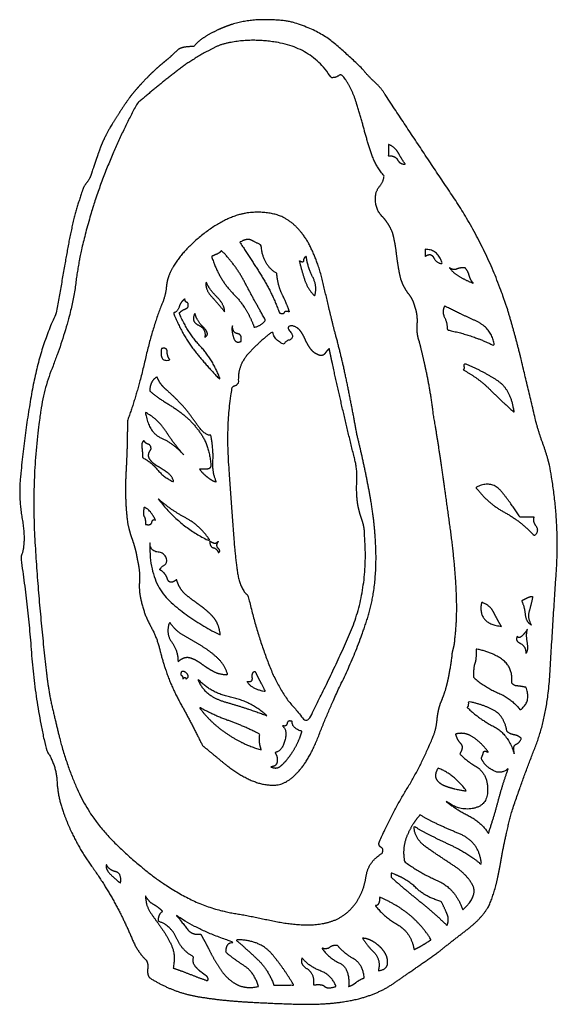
# Model space of a CAD drawing. Header units: millimetres. Extents: x 0 to 600, y 0 to 400.
# Tile 6 of 31: x 113.34 to 116.87, y 127.54 to 134.01. Entities that reach past the tile are written whole.
import ezdxf

# ---------------------------------------------------------------- set-up
doc = ezdxf.new("R2010")
doc.units = ezdxf.units.MM
doc.header["$MEASUREMENT"] = 0
doc.layers.add('EngraveText', color=5, linetype='Continuous')

msp = doc.modelspace()

# ---------------------------------------------------------------- linework, layer by layer
at = {"layer": 'EngraveText'}
for points, knots in [([(113.3451, 131.0282), (113.3731, 131.3265), (113.4243, 131.5967), (113.4754, 131.867), (113.5782, 132.0813), (113.6154, 132.2956), (113.6526, 132.5053), (113.6897, 132.715), (113.7457, 132.8733), (113.7549, 132.911), (113.7783, 132.9389), (113.8017, 132.9669), (113.8109, 133.0041), (113.8485, 133.1161), (113.8671, 133.1672), (113.8857, 133.2184), (113.932, 133.3024), (114.0068, 133.4235), (114.0534, 133.4887), (114.1, 133.5539), (114.1931, 133.647), (114.2399, 133.6938), (114.2865, 133.731), (114.3331, 133.7682), (114.3799, 133.815), (114.4079, 133.8338), (114.4822, 133.8338), (114.5198, 133.8801), (114.5898, 133.9175), (114.6598, 133.9549), (114.7158, 133.9733), (114.8181, 134.0104), (114.9441, 134.0104), (115.07, 134.0104), (115.1356, 133.9921), (115.2939, 133.9453), (115.3919, 133.8661), (115.4899, 133.787), (115.5926, 133.6846), (115.6298, 133.6378), (115.6718, 133.6004), (115.7138, 133.563), (115.7418, 133.5167), (115.9565, 133.1904), (116.185, 132.8502), (116.4135, 132.5099), (116.5443, 132.1093), (116.6003, 131.923), (116.6423, 131.7459), (116.6843, 131.5687), (116.7311, 131.3728), (116.7494, 131.2985), (116.7774, 131.2239), (116.8054, 131.1493), (116.8242, 131.0654), (116.8894, 130.7111), (116.8662, 130.3803), (116.843, 130.0494), (116.8242, 129.7043), (116.8054, 129.4249), (116.7262, 129.2246), (116.6471, 129.0243), (116.5723, 128.8003), (116.5255, 128.6232), (116.4975, 128.4555), (116.4695, 128.2878), (116.4232, 128.185), (116.3764, 128.1015), (116.2784, 128.0269), (116.1804, 127.9523), (116.0873, 127.8775), (115.9285, 127.7656), (115.7932, 127.6724), (115.6578, 127.5793), (115.4527, 127.5513), (115.3219, 127.5329), (115.1634, 127.5375), (115.0048, 127.5421), (114.8461, 127.5513), (114.6598, 127.5609), (114.501, 127.5887), (114.3423, 127.6164), (114.1931, 127.71), (114.1743, 127.7284), (114.1791, 127.7704), (114.1839, 127.8124), (114.1651, 127.8312), (114.1092, 127.8867), (114.0766, 127.9661), (114.044, 128.0455), (114.0068, 128.1198), (113.9228, 128.2878), (113.8063, 128.4509), (113.6897, 128.614), (113.6246, 128.8003), (113.5874, 128.9027), (113.5828, 129.0052), (113.5782, 129.1078), (113.5126, 129.2106), (113.4383, 129.5272), (113.4149, 129.8443), (113.3915, 130.1614), (113.3451, 130.4688), (113.3823, 130.5712), (113.3543, 130.7251), (113.3263, 130.879), (113.3451, 131.0282)], [-53, -53, -53, -52, -52, -51, -51, -50, -50, -49, -49, -48, -48, -47, -47, -46, -46, -45, -45, -44, -44, -43, -43, -42, -42, -41, -41, -40, -40, -39, -39, -38, -38, -37, -37, -36, -36, -35, -35, -34, -34, -33, -33, -32, -32, -31, -31, -30, -30, -29, -29, -28, -28, -27, -27, -26, -26, -25, -25, -24, -24, -23, -23, -22, -22, -21, -21, -20, -20, -19, -19, -18, -18, -17, -17, -16, -16, -15, -15, -14, -14, -13, -13, -12, -12, -11, -11, -10, -10, -9, -9, -8, -8, -7, -7, -6, -6, -5, -5, -4, -4, -3, -3, -2, -2, -1, -1, 0, 0, 0]), ([(113.5144, 129.714), (113.4676, 130.1054), (113.4396, 130.5434), (113.4116, 130.9814), (113.4676, 131.3728), (113.4864, 131.5591), (113.5515, 131.7222), (113.6167, 131.8854), (113.6635, 132.0625), (113.6915, 132.1653), (113.7053, 132.2724), (113.719, 132.3796), (113.7379, 132.4727), (113.803, 132.7618), (113.901, 133.0087), (113.9989, 133.2556), (114.1109, 133.4607), (114.2412, 133.5727), (114.367, 133.6704), (114.4927, 133.7682), (114.6515, 133.8429), (114.8378, 133.8989), (115.0521, 133.8569), (115.2664, 133.815), (115.3875, 133.6286), (115.4155, 133.6286), (115.4343, 133.6426), (115.4531, 133.6566), (115.4715, 133.6286), (115.5183, 133.563), (115.5463, 133.4793), (115.5743, 133.3955), (115.5975, 133.307), (115.6206, 133.2184), (115.6486, 133.1344), (115.6766, 133.0505), (115.7326, 132.9853), (115.7326, 132.9481), (115.7046, 132.9155), (115.6766, 132.883), (115.6766, 132.8362), (115.6766, 132.7618), (115.7186, 132.7198), (115.7606, 132.6779), (115.7881, 132.6127), (115.8069, 132.5471), (115.8163, 132.4633), (115.8257, 132.3796), (115.8441, 132.3048), (115.8629, 132.2488), (115.8955, 132.207), (115.9281, 132.1653), (115.9373, 132.1185), (115.9561, 132.0721), (115.9515, 132.0067), (115.9469, 131.9414), (115.9653, 131.895), (115.9932, 131.783), (116.0166, 131.6711), (116.04, 131.5591), (116.0584, 131.41), (116.0864, 131.2517), (116.1144, 131.056), (116.1424, 130.8602), (116.1704, 130.6551), (116.1984, 130.45), (116.2078, 130.2637), (116.2172, 130.0774), (116.1984, 129.9374), (116.1984, 129.9094), (116.1892, 129.8769), (116.18, 129.8443), (116.18, 129.8163), (116.1612, 129.6951), (116.1472, 129.6392), (116.1332, 129.5832), (116.1052, 129.518), (116.0864, 129.462), (116.0818, 129.4061), (116.0772, 129.3501), (116.0584, 129.3037), (115.9841, 129.1174), (115.8815, 128.9495), (115.7789, 128.7815), (115.6989, 128.5952), (115.6989, 128.5769), (115.7158, 128.5674), (115.7326, 128.558), (115.7212, 128.5301), (115.6298, 128.4741), (115.616, 128.3809), (115.6023, 128.2878), (115.5555, 128.213), (115.4903, 128.1198), (115.4017, 128.0872), (115.3132, 128.0547), (115.206, 128.0593), (115.0989, 128.0638), (114.9915, 128.0872), (114.8841, 128.1106), (114.7818, 128.1294), (114.5863, 128.1574), (114.4232, 128.2458), (114.26, 128.3341), (114.1201, 128.4557), (113.915, 128.6232), (113.8032, 128.7909), (113.6915, 128.9587), (113.6075, 129.2569), (113.5795, 129.3689), (113.5515, 129.49), (113.5236, 129.6112), (113.5144, 129.714)], [0, 0, 0, 1, 1, 2, 2, 3, 3, 4, 4, 5, 5, 6, 6, 7, 7, 8, 8, 9, 9, 10, 10, 11, 11, 12, 12, 13, 13, 14, 14, 15, 15, 16, 16, 17, 17, 18, 18, 19, 19, 20, 20, 21, 21, 22, 22, 23, 23, 24, 24, 25, 25, 26, 26, 27, 27, 28, 28, 29, 29, 30, 30, 31, 31, 32, 32, 33, 33, 34, 34, 35, 35, 36, 36, 37, 37, 38, 38, 39, 39, 40, 40, 41, 41, 42, 42, 43, 43, 44, 44, 45, 45, 46, 46, 47, 47, 48, 48, 49, 49, 50, 50, 51, 51, 52, 52, 53, 53, 54, 54, 55, 55, 56, 56, 56]), ([(115.7619, 133.1904), (115.8087, 133.1716), (115.8273, 133.1344), (115.8459, 133.0973), (115.8739, 133.0601), (115.8367, 133.0601), (115.8227, 133.0881), (115.8087, 133.1161), (115.7619, 133.1161), (115.7619, 133.1532), (115.7619, 133.1904)], [0, 0, 0, 1, 1, 2, 2, 3, 3, 4, 4, 5, 5, 5]), ([(114.0457, 131.3728), (114.1109, 131.5499), (114.1621, 131.7736), (114.2132, 131.9973), (114.2788, 132.1557), (114.2972, 132.2025), (114.3018, 132.2536), (114.3064, 132.3048), (114.3252, 132.3424), (114.3812, 132.4727), (114.5489, 132.6033), (114.7166, 132.7338), (114.8658, 132.743), (115.0149, 132.7522), (115.1035, 132.6916), (115.192, 132.6311), (115.248, 132.5193), (115.304, 132.4076), (115.3366, 132.263), (115.3692, 132.1185), (115.4063, 131.9693), (115.4531, 131.8018), (115.4903, 131.6199), (115.5275, 131.438), (115.5555, 131.2797), (115.5931, 131.1305), (115.6303, 130.9394), (115.6674, 130.7483), (115.6766, 130.59), (115.6954, 130.2917), (115.6208, 130.0634), (115.5463, 129.8351), (115.4439, 129.63), (115.3692, 129.4717), (115.304, 129.3037), (115.2388, 129.1358), (115.164, 129.0614), (115.0897, 128.9775), (115.0057, 128.9775), (114.9217, 128.9775), (114.8378, 129.0194), (114.7538, 129.0614), (114.6746, 129.1266), (114.5955, 129.1918), (114.5395, 129.2386), (114.4652, 129.3877), (114.3858, 129.532), (114.3064, 129.6763), (114.26, 129.8631), (114.2412, 129.9466), (114.1993, 130.0212), (114.1573, 130.0958), (114.1389, 130.1797), (114.1201, 130.2449), (114.1249, 130.3149), (114.1297, 130.3848), (114.1109, 130.4596), (114.1017, 130.5248), (114.0783, 130.59), (114.0549, 130.6551), (114.0457, 130.7111), (114.0269, 130.8694), (114.0363, 131.0326), (114.0457, 131.1957), (114.0457, 131.3728)], [-32, -32, -32, -31, -31, -30, -30, -29, -29, -28, -28, -27, -27, -26, -26, -25, -25, -24, -24, -23, -23, -22, -22, -21, -21, -20, -20, -19, -19, -18, -18, -17, -17, -16, -16, -15, -15, -14, -14, -13, -13, -12, -12, -11, -11, -10, -10, -9, -9, -8, -8, -7, -7, -6, -6, -5, -5, -4, -4, -3, -3, -2, -2, -1, -1, 0, 0, 0]), ([(115.0272, 132.3424), (115.0363, 132.2584), (115.0643, 132.2025), (115.0923, 132.1465), (115.1111, 132.0905), (115.0831, 132.1001), (115.0785, 132.0861), (115.0739, 132.0721), (115.046, 132.0813), (114.9992, 132.2116), (114.9294, 132.3236), (114.8596, 132.4356), (114.7849, 132.5471), (114.8317, 132.5751), (114.8594, 132.5611), (114.8872, 132.5471), (114.9248, 132.5287), (114.934, 132.3979), (115.0272, 132.3424)], [0, 0, 0, 1, 1, 2, 2, 3, 3, 4, 4, 5, 5, 6, 6, 7, 7, 8, 8, 9, 9, 9]), ([(114.665, 132.4915), (114.7582, 132.3979), (114.8188, 132.2816), (114.8793, 132.1653), (114.9541, 132.0345), (114.9261, 131.9973), (114.8793, 131.9882), (114.833, 132.1185), (114.7396, 132.2116), (114.6462, 132.3048), (114.5999, 132.4539), (114.6182, 132.4636), (114.6322, 132.4681), (114.6462, 132.4727), (114.665, 132.4915)], [0, 0, 0, 1, 1, 2, 2, 3, 3, 4, 4, 5, 5, 6, 6, 7, 7, 7]), ([(116.0042, 132.5007), (116.0882, 132.5007), (116.1161, 132.4076), (116.079, 132.4076), (116.0602, 132.4447), (116.0414, 132.4819), (116.0042, 132.4539), (116.0042, 132.4773), (116.0042, 132.5007)], [0, 0, 0, 1, 1, 2, 2, 3, 3, 4, 4, 4]), ([(115.2222, 132.4539), (115.2314, 132.3796), (115.2638, 132.319), (115.2961, 132.2584), (115.2778, 132.1933), (115.2314, 132.2396), (115.2128, 132.2956), (115.1942, 132.3516), (115.1754, 132.4259), (115.2034, 132.4076), (115.2034, 132.4262), (115.2034, 132.4447), (115.2222, 132.4539)], [0, 0, 0, 1, 1, 2, 2, 3, 3, 4, 4, 5, 5, 6, 6, 6]), ([(116.2653, 132.3796), (116.2841, 132.3608), (116.2933, 132.3282), (116.3025, 132.2956), (116.3213, 132.2768), (116.2745, 132.2956), (116.2325, 132.319), (116.1905, 132.3424), (116.1629, 132.3796), (116.1905, 132.3608), (116.2093, 132.3702), (116.2281, 132.3796), (116.2653, 132.3796)], [0, 0, 0, 1, 1, 2, 2, 3, 3, 4, 4, 5, 5, 6, 6, 6]), ([(114.6847, 132.0905), (114.6471, 132.1373), (114.6005, 132.1885), (114.5539, 132.2396), (114.5636, 132.2864), (114.5819, 132.2396), (114.6333, 132.1885), (114.6847, 132.1373), (114.6847, 132.0905)], [0, 0, 0, 1, 1, 2, 2, 3, 3, 4, 4, 4]), ([(114.4236, 132.1745), (114.4236, 132.1557), (114.4376, 132.1511), (114.4516, 132.1465), (114.4424, 132.1185), (114.4328, 132.1093), (114.4188, 132.1047), (114.4048, 132.1001), (114.3864, 132.0813), (114.4424, 131.951), (114.5262, 131.8624), (114.6099, 131.7739), (114.6567, 131.6431), (114.5636, 131.7362), (114.4842, 131.8388), (114.4048, 131.9414), (114.3488, 132.0813), (114.3768, 132.0905), (114.3862, 132.1231), (114.3956, 132.1557), (114.4236, 132.1745)], [0, 0, 0, 1, 1, 2, 2, 3, 3, 4, 4, 5, 5, 6, 6, 7, 7, 8, 8, 9, 9, 10, 10, 10]), ([(114.5548, 131.923), (114.5644, 131.9785), (114.513, 132.0019), (114.4617, 132.0253), (114.4897, 132.0813), (114.4988, 132.0345), (114.5456, 131.9879), (114.5924, 131.9414), (114.5548, 131.923)], [0, 0, 0, 1, 1, 2, 2, 3, 3, 4, 4, 4]), ([(116.131, 132.1277), (116.2242, 132.0813), (116.3361, 132.0299), (116.4481, 131.9785), (116.4573, 131.867), (116.3081, 131.9414), (116.1498, 131.9693), (116.1498, 132.0161), (116.131, 132.0533), (116.1122, 132.0905), (116.131, 132.1277)], [0, 0, 0, 1, 1, 2, 2, 3, 3, 4, 4, 5, 5, 5]), ([(115.6058, 130.6179), (115.6333, 130.2545), (115.503, 129.9608), (115.3727, 129.6672), (115.2327, 129.3969), (115.0744, 129.5272), (114.9858, 129.7463), (114.8973, 129.9654), (114.8413, 130.2169), (114.7853, 130.2729), (114.7713, 130.3663), (114.7573, 130.4596), (114.7481, 130.562), (114.7293, 130.8043), (114.7107, 131.0793), (114.6921, 131.3544), (114.7293, 131.5687), (114.7293, 131.5967), (114.7479, 131.6013), (114.7665, 131.6059), (114.7761, 131.6247), (114.7665, 131.7362), (114.8459, 131.8202), (114.9252, 131.9042), (114.9996, 131.9602), (115.0092, 131.9042), (115.0744, 131.8762), (115.0928, 131.9042), (115.1116, 131.9042), (115.1487, 131.923), (115.1162, 131.9602), (115.0836, 131.9973), (115.1304, 131.9973), (115.1675, 131.9882), (115.1861, 131.9602), (115.2047, 131.9322), (115.2187, 131.8996), (115.2327, 131.867), (115.2561, 131.839), (115.2795, 131.811), (115.3167, 131.8018), (115.335, 131.8018), (115.3444, 131.8156), (115.3538, 131.8294), (115.3727, 131.8482), (115.4098, 131.6711), (115.4518, 131.4894), (115.4938, 131.3076), (115.5402, 131.1213), (115.559, 131.0465), (115.5544, 130.9768), (115.5498, 130.907), (115.559, 130.8322), (115.5681, 130.7763), (115.587, 130.7251), (115.6058, 130.6739), (115.6058, 130.6179)], [0, 0, 0, 1, 1, 2, 2, 3, 3, 4, 4, 5, 5, 6, 6, 7, 7, 8, 8, 9, 9, 10, 10, 11, 11, 12, 12, 13, 13, 14, 14, 15, 15, 16, 16, 17, 17, 18, 18, 19, 19, 20, 20, 21, 21, 22, 22, 23, 23, 24, 24, 25, 25, 26, 26, 27, 27, 28, 28, 28]), ([(114.7927, 131.895), (114.7551, 131.8762), (114.7413, 131.9274), (114.7276, 131.9785), (114.7368, 131.9973), (114.7368, 131.951), (114.7693, 131.9462), (114.8019, 131.9414), (114.7927, 131.895)], [0, 0, 0, 1, 1, 2, 2, 3, 3, 4, 4, 4]), ([(114.2705, 131.8482), (114.3077, 131.8574), (114.3077, 131.8248), (114.3077, 131.7922), (114.3265, 131.7739), (114.2522, 131.7551), (114.2705, 131.8482)], [0, 0, 0, 1, 1, 2, 2, 3, 3, 3]), ([(116.2723, 131.7459), (116.3838, 131.6991), (116.4772, 131.6385), (116.5705, 131.5779), (116.5889, 131.4288), (116.5049, 131.5036), (116.4304, 131.5781), (116.3558, 131.6527), (116.2535, 131.7083), (116.2627, 131.7179), (116.2581, 131.7319), (116.2535, 131.7459), (116.2723, 131.7459)], [0, 0, 0, 1, 1, 2, 2, 3, 3, 4, 4, 5, 5, 6, 6, 6]), ([(114.1931, 131.5687), (114.1931, 131.6339), (114.2399, 131.6619), (114.2587, 131.6151), (114.2959, 131.5825), (114.3331, 131.5499), (114.3799, 131.5036), (114.4359, 131.4476), (114.4964, 131.359), (114.557, 131.2705), (114.5942, 131.2797), (114.6125, 131.1865), (114.608, 131.1073), (114.6034, 131.0282), (114.6314, 130.9722), (114.6125, 130.9722), (114.5754, 131.0002), (114.5382, 131.0282), (114.5194, 131.0562), (114.5474, 131.0562), (114.5708, 131.0562), (114.5942, 131.0562), (114.5942, 131.0837), (114.585, 131.1957), (114.543, 131.2657), (114.501, 131.3356), (114.445, 131.3868), (114.3891, 131.438), (114.3191, 131.48), (114.2491, 131.5219), (114.1931, 131.5687)], [0, 0, 0, 1, 1, 2, 2, 3, 3, 4, 4, 5, 5, 6, 6, 7, 7, 8, 8, 9, 9, 10, 10, 11, 11, 12, 12, 13, 13, 14, 14, 15, 15, 15]), ([(114.4157, 131.1493), (114.3506, 131.2237), (114.267, 131.2611), (114.1835, 131.2985), (114.1651, 131.4288), (114.2487, 131.382), (114.2996, 131.3028), (114.3506, 131.2237), (114.4157, 131.1493)], [0, 0, 0, 1, 1, 2, 2, 3, 3, 4, 4, 4]), ([(114.1551, 131.2425), (114.1643, 131.2237), (114.1829, 131.2191), (114.2014, 131.2145), (114.2014, 131.1865), (114.1734, 131.1493), (114.1923, 131.1213), (114.2111, 131.0933), (114.2436, 131.0748), (114.2762, 131.0562), (114.3088, 131.0328), (114.3414, 131.0094), (114.3506, 130.9722), (114.2854, 131.0002), (114.2434, 131.0514), (114.2014, 131.1025), (114.1459, 131.1305), (114.1459, 131.1585), (114.1411, 131.1957), (114.1363, 131.2329), (114.1551, 131.2425)], [0, 0, 0, 1, 1, 2, 2, 3, 3, 4, 4, 5, 5, 6, 6, 7, 7, 8, 8, 9, 9, 10, 10, 10]), ([(116.7206, 130.7391), (116.7109, 130.7111), (116.7343, 130.6785), (116.7577, 130.6459), (116.7206, 130.6179), (116.6366, 130.7111), (116.5246, 130.7717), (116.4127, 130.8322), (116.3383, 130.935), (116.4407, 130.9906), (116.5106, 130.902), (116.5806, 130.8134), (116.6274, 130.7391), (116.674, 130.7391), (116.7206, 130.7391)], [0, 0, 0, 1, 1, 2, 2, 3, 3, 4, 4, 5, 5, 6, 6, 7, 7, 7]), ([(114.2487, 130.8602), (114.3322, 130.7859), (114.4295, 130.7345), (114.5268, 130.6831), (114.592, 130.5808), (114.3877, 130.6739), (114.2487, 130.8602)], [0, 0, 0, 1, 1, 2, 2, 3, 3, 3]), ([(114.1651, 130.6923), (114.1651, 130.7299), (114.1557, 130.7439), (114.1463, 130.7579), (114.156, 130.8043), (114.1931, 130.7951), (114.2303, 130.7203), (114.2115, 130.7299), (114.2069, 130.7065), (114.2023, 130.6831), (114.1651, 130.6923)], [0, 0, 0, 1, 1, 2, 2, 3, 3, 4, 4, 5, 5, 5]), ([(114.6436, 130.5808), (114.6248, 130.5528), (114.6434, 130.534), (114.662, 130.5152), (114.6436, 130.506), (114.634, 130.534), (114.6108, 130.5386), (114.5876, 130.5432), (114.5876, 130.5808), (114.606, 130.5712), (114.6154, 130.5666), (114.6248, 130.562), (114.6436, 130.5808)], [0, 0, 0, 1, 1, 2, 2, 3, 3, 4, 4, 5, 5, 6, 6, 6]), ([(114.6567, 129.9654), (114.4805, 130.0494), (114.3322, 130.1799), (114.1839, 130.3105), (114.1931, 130.5808), (114.1931, 130.5152), (114.2441, 130.5106), (114.295, 130.506), (114.3047, 130.4596), (114.3047, 130.4316), (114.2861, 130.4222), (114.2675, 130.4128), (114.2579, 130.394), (114.295, 130.3757), (114.309, 130.3337), (114.323, 130.2917), (114.3694, 130.3289), (114.3877, 130.2637), (114.4341, 130.2265), (114.4805, 130.1893), (114.5268, 130.1565), (114.5732, 130.1237), (114.6104, 130.082), (114.6475, 130.0402), (114.6567, 129.9654)], [0, 0, 0, 1, 1, 2, 2, 3, 3, 4, 4, 5, 5, 6, 6, 7, 7, 8, 8, 9, 9, 10, 10, 11, 11, 12, 12, 12]), ([(116.7035, 130.0306), (116.6659, 130.0494), (116.6613, 130.1006), (116.6567, 130.1517), (116.6379, 130.1893), (116.6567, 130.1985), (116.6753, 130.2077), (116.6939, 130.2169), (116.7127, 130.2169), (116.7035, 130.1705), (116.6895, 130.124), (116.6755, 130.0774), (116.7035, 130.0306)], [0, 0, 0, 1, 1, 2, 2, 3, 3, 4, 4, 5, 5, 6, 6, 6]), ([(116.5045, 130.0214), (116.3462, 130.0402), (116.3742, 130.1797), (116.4302, 130.1614), (116.4536, 130.1146), (116.477, 130.0678), (116.5045, 130.0214)], [0, 0, 0, 1, 1, 2, 2, 3, 3, 3]), ([(114.3786, 129.7883), (114.3786, 129.8631), (114.337, 129.9188), (114.2955, 129.9746), (114.323, 130.0494), (114.3602, 129.9934), (114.416, 129.9608), (114.4717, 129.9283), (114.5277, 129.8957), (114.5837, 129.8631), (114.6351, 129.8165), (114.6865, 129.7699), (114.7048, 129.7043), (114.6488, 129.7043), (114.6071, 129.7277), (114.5653, 129.7511), (114.5279, 129.7791), (114.4905, 129.8071), (114.4534, 129.8163), (114.4162, 129.8255), (114.3786, 129.7883)], [0, 0, 0, 1, 1, 2, 2, 3, 3, 4, 4, 5, 5, 6, 6, 7, 7, 8, 8, 9, 9, 10, 10, 10]), ([(116.6755, 130.0026), (116.6659, 129.9654), (116.6753, 129.9143), (116.6847, 129.8631), (116.6659, 129.8443), (116.6659, 129.8911), (116.6287, 129.9097), (116.5915, 129.9283), (116.6103, 129.9562), (116.6195, 129.9374), (116.6427, 129.9608), (116.6659, 129.9842), (116.6755, 130.0026)], [0, 0, 0, 1, 1, 2, 2, 3, 3, 4, 4, 5, 5, 6, 6, 6]), ([(116.6659, 129.6208), (116.7035, 129.5272), (116.6287, 129.4717), (116.5727, 129.546), (116.4842, 129.5834), (116.3956, 129.6208), (116.3213, 129.686), (116.3213, 129.7603), (116.3304, 129.7789), (116.3396, 129.7975), (116.3396, 129.8723), (116.4424, 129.8535), (116.5124, 129.8023), (116.5824, 129.7511), (116.5727, 129.6484), (116.5915, 129.63), (116.6055, 129.63), (116.6195, 129.63), (116.6659, 129.6208)], [0, 0, 0, 1, 1, 2, 2, 3, 3, 4, 4, 5, 5, 6, 6, 7, 7, 8, 8, 9, 9, 9]), ([(114.4105, 129.6763), (114.4105, 129.6951), (114.4011, 129.6997), (114.3917, 129.7043), (114.4013, 129.7231), (114.4197, 129.7323), (114.4383, 129.7091), (114.4569, 129.686), (114.4293, 129.6763), (114.4293, 129.6951), (114.4105, 129.6763)], [0, 0, 0, 1, 1, 2, 2, 3, 3, 4, 4, 5, 5, 5]), ([(114.9629, 129.4341), (114.8422, 129.4808), (114.6939, 129.5228), (114.5456, 129.5648), (114.5085, 129.6763), (114.592, 129.5832), (114.7265, 129.5552), (114.861, 129.5272), (114.9629, 129.4341)], [0, 0, 0, 1, 1, 2, 2, 3, 3, 4, 4, 4]), ([(114.8321, 129.658), (114.8693, 129.6484), (114.8647, 129.6857), (114.8601, 129.7231), (114.8876, 129.7231), (114.9064, 129.686), (114.9204, 129.658), (114.9344, 129.63), (114.9532, 129.5928), (114.8601, 129.6112), (114.8321, 129.658)], [0, 0, 0, 1, 1, 2, 2, 3, 3, 4, 4, 5, 5, 5]), ([(114.9257, 129.2106), (114.8146, 129.2386), (114.7033, 129.3131), (114.592, 129.3877), (114.5176, 129.49), (114.6195, 129.4341), (114.7123, 129.4015), (114.805, 129.3689), (114.9165, 129.3129), (114.9073, 129.2665), (114.9257, 129.2106)], [0, 0, 0, 1, 1, 2, 2, 3, 3, 4, 4, 5, 5, 5]), ([(116.5889, 129.1826), (116.5513, 129.3129), (116.4525, 129.3643), (116.3536, 129.4157), (116.2788, 129.49), (116.288, 129.49), (116.288, 129.5272), (116.3821, 129.5088), (116.4525, 129.4714), (116.5229, 129.4341), (116.5417, 129.3317), (116.5605, 129.3129), (116.5887, 129.3083), (116.6169, 129.3037), (116.6357, 129.2849), (116.6265, 129.2569), (116.6029, 129.2477), (116.5793, 129.2386), (116.5889, 129.1918), (116.5889, 129.1872), (116.5889, 129.1826)], [0, 0, 0, 1, 1, 2, 2, 3, 3, 4, 4, 5, 5, 6, 6, 7, 7, 8, 8, 9, 9, 10, 10, 10]), ([(115.1933, 129.3317), (115.1842, 129.2945), (115.1608, 129.2477), (115.1374, 129.2009), (115.1094, 129.1638), (115.0814, 129.1266), (115.0534, 129.1032), (115.0254, 129.0798), (114.9882, 129.0986), (115.0254, 129.0986), (115.0302, 129.1312), (115.035, 129.1638), (115.0162, 129.1918), (115.063, 129.2009), (115.0816, 129.2709), (115.1002, 129.3409), (115.063, 129.3689), (115.091, 129.3597), (115.0956, 129.3829), (115.1002, 129.4061), (115.1282, 129.3969), (115.1282, 129.3501), (115.1933, 129.3317)], [0, 0, 0, 1, 1, 2, 2, 3, 3, 4, 4, 5, 5, 6, 6, 7, 7, 8, 8, 9, 9, 10, 10, 11, 11, 11]), ([(116.4197, 128.6604), (116.3724, 128.7352), (116.2878, 128.7772), (116.2032, 128.8191), (116.1376, 128.8751), (116.2312, 128.8003), (116.3337, 128.8283), (116.4363, 128.8563), (116.4083, 129.0055), (116.3899, 129.0706), (116.3339, 129.1032), (116.278, 129.1358), (116.2312, 129.1826), (116.2592, 129.2289), (116.236, 129.2523), (116.2128, 129.2757), (116.2032, 129.3129), (116.2692, 129.3317), (116.3302, 129.2851), (116.3912, 129.2386), (116.4197, 129.1918), (116.3912, 129.2106), (116.3866, 129.192), (116.3821, 129.1734), (116.3724, 129.1546), (116.3912, 129.1078), (116.4477, 129.0752), (116.5041, 129.0426), (116.5513, 129.0894), (116.5137, 128.9866), (116.4855, 128.8795), (116.4573, 128.7723), (116.4197, 128.6604)], [0, 0, 0, 1, 1, 2, 2, 3, 3, 4, 4, 5, 5, 6, 6, 7, 7, 8, 8, 9, 9, 10, 10, 11, 11, 12, 12, 13, 13, 14, 14, 15, 15, 16, 16, 16]), ([(116.0882, 129.0894), (116.1905, 129.0518), (116.2745, 128.9403), (116.2561, 128.9403), (116.2141, 128.9495), (116.1721, 128.9587), (116.1347, 128.9727), (116.0973, 128.9866), (116.0788, 129.0146), (116.0602, 129.0426), (116.0882, 129.0894)], [0, 0, 0, 1, 1, 2, 2, 3, 3, 4, 4, 5, 5, 5]), ([(116.2504, 128.1574), (116.2036, 128.2969), (116.0873, 128.3483), (115.9709, 128.3997), (115.8682, 128.4741), (115.8498, 128.5672), (115.887, 128.6512), (115.9241, 128.7352), (115.9709, 128.7815), (116.0825, 128.7164), (116.2229, 128.6606), (116.3632, 128.6048), (116.3729, 128.4557), (116.288, 128.5301), (116.1564, 128.5906), (116.0247, 128.6512), (115.9307, 128.7072), (115.9307, 128.6232), (116.0199, 128.5626), (116.1091, 128.5021), (116.1938, 128.4461), (116.2784, 128.3901), (116.3156, 128.3203), (116.3527, 128.2506), (116.2504, 128.1574)], [0, 0, 0, 1, 1, 2, 2, 3, 3, 4, 4, 5, 5, 6, 6, 7, 7, 8, 8, 9, 9, 10, 10, 11, 11, 12, 12, 12]), ([(114.0003, 128.3341), (113.9723, 128.3529), (113.9351, 128.3903), (113.8979, 128.4277), (113.9071, 128.4557), (113.9259, 128.4181), (113.9677, 128.4089), (114.0094, 128.3997), (114.0003, 128.3341)], [0, 0, 0, 1, 1, 2, 2, 3, 3, 4, 4, 4]), ([(116.1468, 128.0547), (116.0624, 128.1386), (115.9683, 128.2132), (115.8743, 128.2878), (115.7803, 128.3717), (115.7803, 128.3857), (115.7803, 128.3997), (115.8835, 128.3621), (115.9447, 128.3015), (116.0059, 128.241), (116.1091, 128.213), (116.128, 128.1758), (116.1465, 128.1338), (116.1651, 128.0918), (116.1468, 128.0547)], [0, 0, 0, 1, 1, 2, 2, 3, 3, 4, 4, 5, 5, 6, 6, 7, 7, 7]), ([(114.3466, 127.7752), (114.3646, 127.8592), (114.3375, 127.9197), (114.3103, 127.9803), (114.274, 128.0315), (114.2377, 128.0826), (114.2014, 128.1338), (114.1651, 128.185), (114.1651, 128.2506), (114.1818, 128.213), (114.2154, 128.1944), (114.2491, 128.1758), (114.2771, 128.1478), (114.2491, 128.1294), (114.2491, 128.0826), (114.3326, 128.0547), (114.3696, 127.9707), (114.4066, 127.8867), (114.4805, 127.8495), (114.4713, 127.8124), (114.4899, 127.789), (114.5085, 127.7656), (114.5268, 127.7516), (114.5452, 127.7376), (114.5638, 127.7238), (114.5824, 127.71), (114.5732, 127.6912), (114.519, 127.71), (114.4599, 127.7332), (114.4009, 127.7564), (114.3466, 127.7752)], [0, 0, 0, 1, 1, 2, 2, 3, 3, 4, 4, 5, 5, 6, 6, 7, 7, 8, 8, 9, 9, 10, 10, 11, 11, 12, 12, 13, 13, 14, 14, 15, 15, 15]), ([(115.9307, 127.8963), (115.911, 128.0083), (115.8225, 128.0595), (115.7339, 128.1106), (115.6766, 128.185), (115.7046, 128.185), (115.7046, 128.241), (115.8126, 128.1946), (115.8951, 128.1292), (115.9775, 128.0638), (116.0427, 127.9615), (116.0147, 127.9427), (115.9915, 127.9287), (115.9683, 127.9147), (115.9307, 127.8963)], [0, 0, 0, 1, 1, 2, 2, 3, 3, 4, 4, 5, 5, 6, 6, 7, 7, 7]), ([(114.9078, 127.654), (114.8238, 127.6352), (114.7634, 127.6678), (114.7031, 127.7004), (114.6613, 127.761), (114.6195, 127.8216), (114.5872, 127.8869), (114.5548, 127.9523), (114.5268, 127.9987), (114.4713, 127.9895), (114.4389, 128.0315), (114.4066, 128.0735), (114.3694, 128.1198), (114.5176, 128.0175), (114.7494, 127.9427), (114.6939, 127.9523), (114.6939, 127.8775), (114.7494, 127.8312), (114.8146, 127.7892), (114.8798, 127.7472), (114.9078, 127.654)], [0, 0, 0, 1, 1, 2, 2, 3, 3, 4, 4, 5, 5, 6, 6, 7, 7, 8, 8, 9, 9, 10, 10, 10]), ([(115.0088, 127.6632), (114.9716, 127.7656), (114.9023, 127.831), (114.833, 127.8963), (114.7586, 127.9615), (114.9161, 127.9615), (114.995, 127.8683), (115.0739, 127.7752), (115.1387, 127.6632), (115.0737, 127.6632), (115.0088, 127.6632)], [0, 0, 0, 1, 1, 2, 2, 3, 3, 4, 4, 5, 5, 5]), ([(115.5926, 127.9707), (115.6298, 127.9707), (115.6718, 127.9427), (115.7138, 127.9147), (115.7372, 127.8775), (115.7606, 127.8404), (115.756, 127.803), (115.7514, 127.7656), (115.6954, 127.7564), (115.7138, 127.8312), (115.6672, 127.8778), (115.6206, 127.9243), (115.5926, 127.9707)], [0, 0, 0, 1, 1, 2, 2, 3, 3, 4, 4, 5, 5, 6, 6, 6]), ([(115.5004, 127.654), (115.5095, 127.7752), (115.44, 127.8078), (115.3705, 127.8404), (115.3237, 127.9055), (115.3608, 127.8963), (115.3748, 127.9103), (115.3888, 127.9243), (115.4264, 127.9243), (115.4728, 127.8683), (115.5332, 127.8358), (115.5935, 127.8032), (115.6031, 127.71), (115.5751, 127.7004), (115.5517, 127.6818), (115.5283, 127.6632), (115.5004, 127.654)], [0, 0, 0, 1, 1, 2, 2, 3, 3, 4, 4, 5, 5, 6, 6, 7, 7, 8, 8, 8]), ([(115.2686, 127.6632), (115.2782, 127.7376), (115.227, 127.7704), (115.1758, 127.8032), (115.1947, 127.8404), (115.241, 127.7844), (115.3154, 127.7564), (115.3897, 127.7284), (115.4177, 127.654), (115.3617, 127.6352), (115.3431, 127.6538), (115.3245, 127.6724), (115.2686, 127.6632)], [0, 0, 0, 1, 1, 2, 2, 3, 3, 4, 4, 5, 5, 6, 6, 6])]:
    msp.add_open_spline(points, degree=2, knots=knots, dxfattribs=at)

doc.saveas('drawing.dxf')
